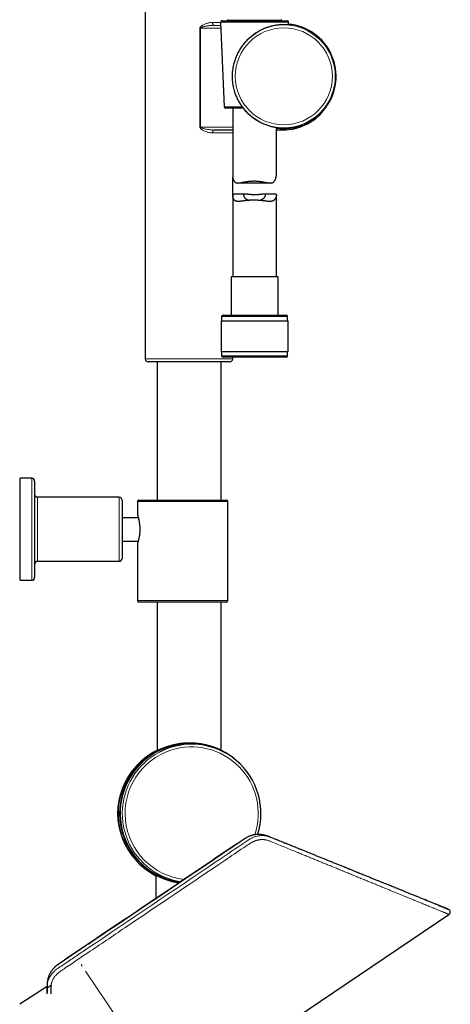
# Model space of a CAD drawing. Header units: millimetres. Extents: x 8 to 2427, y 12 to 2587.
# Tile 142 of 154: x 1622 to 1770, y 1342 to 1680. Entities that reach past the tile are written whole.
import ezdxf

# ---------------------------------------------------------------- set-up
doc = ezdxf.new("R2010")
doc.units = ezdxf.units.MM

msp = doc.modelspace()

# ---------------------------------------------------------------- linework, layer by layer
at = {"color": 7, "linetype": 'Continuous', "lineweight": 30}
for p, q in [((1665.33, 1683.65), (1665.33, 1563.65)), ((1691.65, 1679.7), (1702.43, 1679.7)), ((1693.72, 1679.7), (1693.72, 1679.86)), ((1702.43, 1679.7), (1713.91, 1679.7)), ((1711.92, 1679.7), (1711.92, 1679.86)), ((1688.91, 1678.13), (1691.2, 1678.12)), ((1691.15, 1679.18), (1692.41, 1650.18)), ((1714.37, 1678.29), (1714.41, 1679.18)), ((1714.37, 1678.4), (1714.4, 1678.4)), ((1698.88, 1649.7), (1692.91, 1649.7)), ((1695.28, 1649.7), (1695.28, 1626.61)), ((1695.28, 1642.2), (1688.91, 1642.2)), ((1710.28, 1626.87), (1710.28, 1643.09)), ((1712.47, 1642.2), (1710.28, 1642.2)), ((1695.33, 1620.01), (1695.33, 1626.05)), ((1697.04, 1624.02), (1708.2, 1624.02)), ((1695.28, 1619.73), (1695.28, 1591.82)), ((1699.69, 1620.18), (1695.63, 1620.18)), ((1710.06, 1620.18), (1706, 1620.18)), ((1710.28, 1591.82), (1710.28, 1619.91)), ((1694.73, 1591.82), (1694.73, 1578.7)), ((1710.83, 1591.82), (1694.73, 1591.82)), ((1710.83, 1578.7), (1710.83, 1591.82)), ((1691.48, 1578.2), (1691.48, 1576.7)), ((1691.98, 1578.7), (1713.58, 1578.7)), ((1714.08, 1576.7), (1714.08, 1578.2)), ((1691.31, 1576.7), (1691.31, 1566.2)), ((1691.31, 1576.7), (1714.26, 1576.7)), ((1714.26, 1566.2), (1714.26, 1576.7)), ((1691.31, 1566.2), (1714.26, 1566.2)), ((1691.48, 1566.2), (1691.48, 1564.7)), ((1714.08, 1564.7), (1714.08, 1566.2)), ((1694.33, 1562.65), (1666.33, 1562.65)), ((1669.45, 1562.65), (1669.45, 1515.21)), ((1691.35, 1515.21), (1691.35, 1562.65)), ((1702.44, 1564.2), (1691.98, 1564.2)), ((1695.33, 1563.65), (1695.33, 1564.2)), ((1713.58, 1564.2), (1702.44, 1564.2)), ((1626.4, 1522.71), (1622.4, 1522.71)), ((1622.4, 1487.71), (1622.4, 1522.71)), ((1627.4, 1521.71), (1627.4, 1488.71)), ((1656.4, 1516.21), (1628.4, 1516.21)), ((1657.4, 1515.21), (1657.4, 1495.21)), ((1662.6, 1514.71), (1662.6, 1510.26)), ((1663.1, 1515.21), (1678.1, 1515.21)), ((1678.1, 1515.21), (1693.1, 1515.21)), ((1693.6, 1480.71), (1693.6, 1514.71)), ((1657.4, 1509.26), (1662.9, 1509.26)), ((1662.93, 1509.15), (1657.4, 1509.15)), ((1657.4, 1501.15), (1662.9, 1501.15)), ((1662.6, 1500.16), (1662.6, 1480.71)), ((1628.4, 1494.21), (1656.4, 1494.21)), ((1622.4, 1487.71), (1626.4, 1487.71)), ((1678.1, 1480.21), (1663.1, 1480.21)), ((1669.45, 1480.21), (1669.45, 1429.2)), ((1693.1, 1480.21), (1678.1, 1480.21)), ((1691.35, 1429.36), (1691.35, 1480.21)), ((1680.67, 1431.85), (1680.61, 1431.85)), ((1692.67, 1428.51), (1692.28, 1428.72)), ((1704.58, 1400.45), (1704.51, 1400.46)), ((1668.66, 1386.6), (1668.66, 1386.6)), ((1668.9, 1386.49), (1668.9, 1378.7)), ((1676.53, 1384.27), (1676.7, 1383.74)), ((1668.9, 1378.7), (1669.04, 1378.57)), ((1668.9, 1378.7), (1669.23, 1378.7)), ((1622.5, 1273.93), (1769.42, 1373.03)), ((1769.42, 1373.03), (1769.42, 1373.03)), ((1632.2, 1351.79), (1632.14, 1351.61)), ((1631.64, 1348.27), (1622.29, 1342.19)), ((1622.29, 1342.19), (1622.29, 1342.19))]:
    msp.add_line(p, q, dxfattribs=at)
at = {"color": 252, "linetype": 'Continuous', "lineweight": 0}
for p, q in [((1711.92, 1679.86), (1693.72, 1679.86)), ((1684.05, 1643.2), (1684.05, 1677.13)), ((1684.29, 1677.13), (1684.05, 1677.13)), ((1691.24, 1677.12), (1684.29, 1677.13)), ((1684.29, 1677.13), (1684.29, 1643.2)), ((1688.38, 1679.13), (1691.16, 1679.12)), ((1714.41, 1679.18), (1691.15, 1679.18)), ((1692.41, 1650.18), (1698.51, 1650.18)), ((1684.05, 1643.2), (1684.29, 1643.2)), ((1684.29, 1643.2), (1695.28, 1643.2)), ((1712.47, 1642.2), (1712.47, 1642.67)), ((1695.28, 1641.2), (1688.38, 1641.2)), ((1714.08, 1578.2), (1691.48, 1578.2)), ((1691.48, 1564.7), (1702.42, 1564.7)), ((1702.42, 1564.7), (1714.08, 1564.7)), ((1665.33, 1563.65), (1695.33, 1563.65)), ((1626.4, 1487.71), (1626.4, 1522.71)), ((1628.4, 1516.21), (1628.4, 1494.21)), ((1656.4, 1494.21), (1656.4, 1516.21)), ((1678.1, 1514.71), (1662.6, 1514.71)), ((1693.6, 1514.71), (1678.1, 1514.71)), ((1662.6, 1480.71), (1678.1, 1480.71)), ((1678.1, 1480.71), (1693.6, 1480.71)), ((1704.58, 1400.45), (1704.61, 1400.45)), ((1643.7, 1355.24), (1643.3, 1355.83)), ((1632.13, 1351.56), (1632.13, 1351.57)), ((1656.18, 1336.73), (1644.83, 1353.56))]:
    msp.add_line(p, q, dxfattribs=at)
at = {"color": 252, "linetype": 'Continuous', "lineweight": 0, "flags": 128}
for points in [[(1688.91, 1678.13), (1688.84, 1678.14), (1688.76, 1678.17), (1688.69, 1678.22), (1688.62, 1678.28), (1688.56, 1678.37), (1688.51, 1678.47), (1688.46, 1678.59), (1688.43, 1678.71), (1688.4, 1678.84), (1688.38, 1678.98), (1688.38, 1679.13)], [(1688.38, 1641.2), (1688.38, 1641.35), (1688.4, 1641.49), (1688.43, 1641.62), (1688.46, 1641.74), (1688.51, 1641.86), (1688.56, 1641.96), (1688.62, 1642.05), (1688.69, 1642.11), (1688.76, 1642.16), (1688.84, 1642.19), (1688.91, 1642.2)]]:
    msp.add_lwpolyline(points, dxfattribs=at)
at = {"color": 252, "linetype": 'Continuous', "lineweight": 0}
for radius in [17.64, 16.64]:
    msp.add_circle((1712.8, 1660.62), radius, dxfattribs=at)
at = {"color": 7, "linetype": 'Continuous', "lineweight": 30}
for centre, radius, start, end in [((1691.65, 1679.2), 0.5, 90, 182.4813), ((1693.52, 1679.86), 0.2, 0, 90), ((1712.12, 1679.86), 0.2, 90, 180), ((1713.91, 1679.2), 0.5, 357.5187, 90), ((1712.8, 1660.62), 17.95, 261.9391, 84.9495), ((1692.91, 1650.2), 0.5, 182.4813, 270), ((1712.47, 1660.17), 17.96, 270, 325.883), ((1691.98, 1578.2), 0.5, 90, 180), ((1713.58, 1578.2), 0.5, 0, 90), ((1691.98, 1564.7), 0.5, 180, 270), ((1713.58, 1564.7), 0.5, 270, 0), ((1666.33, 1563.65), 1, 180, 270), ((1694.33, 1563.65), 1, 270, 0), ((1626.4, 1521.71), 1, 0, 90), ((1628.4, 1517.21), 1, 180, 270), ((1656.4, 1515.21), 1, 0, 90), ((1663.1, 1514.71), 0.5, 90, 180), ((1693.1, 1514.71), 0.5, 0, 90), ((1628.4, 1493.21), 1, 90, 180), ((1656.4, 1495.21), 1, 270, 0), ((1626.4, 1488.71), 1, 270, 0), ((1663.1, 1480.71), 0.5, 180, 270), ((1693.1, 1480.71), 0.5, 270, 0), ((1680.15, 1407.7), 24.15, 116.2798, 242.2556), ((1680.67, 1407.7), 24.15, 42.7533, 180.0089), ((1680.7, 1407.7), 24, 61.1451, 260.1782), ((1681.2, 1407.7), 23.76, 342.267, 117.7272), ((1679.61, 1407.7), 23.76, 136.3692, 223.6308), ((1680.67, 1407.7), 24.15, 179.9963, 260.4279), ((1681.2, 1407.69), 23.75, 241.2893, 260.9171), ((1768.86, 1373.86), 1, 303.8359, 67.9148)]:
    msp.add_arc(centre, radius, start, end, dxfattribs=at)
at = {"color": 252, "linetype": 'Continuous', "lineweight": 0}
for centre, radius, start, end in [((1712.8, 1660.62), 17.95, 261.9391, 84.9495), ((1681.23, 1407.7), 22.82, 108.1656, 263.4272), ((1681.22, 1407.7), 22.82, 341.2667, 108.1541), ((1681.21, 1407.7), 23.76, 117.738, 241.286)]:
    msp.add_arc(centre, radius, start, end, dxfattribs=at)
for points, knots in [([(1684.05, 1677.13), (1684.05, 1677.16), (1684.05, 1677.23), (1684.09, 1677.35), (1684.14, 1677.46), (1684.23, 1677.59), (1684.36, 1677.72), (1684.52, 1677.86), (1684.76, 1678.04), (1685.09, 1678.24), (1685.52, 1678.45), (1685.96, 1678.63), (1686.41, 1678.79), (1686.88, 1678.92), (1687.36, 1679.03), (1687.83, 1679.1), (1688.17, 1679.12), (1688.35, 1679.13), (1688.38, 1679.13)], [0, 0, 0, 0, 0.0196569, 0.0393396, 0.0639574, 0.088631, 0.1281532, 0.1678865, 0.2075895, 0.3000524, 0.3928621, 0.485881, 0.5786302, 0.6794238, 0.7804995, 0.8814829, 0.9821501, 1, 1, 1, 1]), ([(1684.29, 1677.13), (1684.3, 1677.14), (1684.3, 1677.18), (1684.34, 1677.24), (1684.4, 1677.3), (1684.49, 1677.35), (1684.6, 1677.41), (1684.76, 1677.48), (1685.04, 1677.58), (1685.43, 1677.69), (1685.88, 1677.79), (1686.34, 1677.88), (1686.83, 1677.96), (1687.42, 1678.04), (1687.99, 1678.09), (1688.52, 1678.12), (1688.78, 1678.12), (1688.91, 1678.13)], [0, 0, 0, 0, 0.0099366, 0.0230512, 0.041215, 0.0600432, 0.0873849, 0.1149235, 0.1706168, 0.2665451, 0.3627852, 0.4595873, 0.5565014, 0.6654592, 0.8323603, 0.9161246, 1, 1, 1, 1]), ([(1714.4, 1678.4), (1714.5, 1678.39), (1714.71, 1678.36), (1714.99, 1678.32), (1715.24, 1678.29), (1715.48, 1678.24), (1715.69, 1678.2), (1715.84, 1678.17), (1715.94, 1678.15), (1715.97, 1678.13), (1715.94, 1678.13), (1715.84, 1678.14), (1715.69, 1678.16), (1715.47, 1678.18), (1715.2, 1678.22), (1714.96, 1678.24), (1714.79, 1678.26), (1714.74, 1678.26)], [0, 0, 0, 0, 0.052896, 0.112056, 0.17126, 0.230418, 0.307899, 0.385378, 0.458808, 0.532237, 0.603167, 0.68001, 0.756855, 0.82966, 0.902466, 0.972753, 1, 1, 1, 1]), ([(1688.38, 1641.2), (1688.2, 1641.21), (1687.86, 1641.22), (1687.33, 1641.3), (1686.8, 1641.43), (1686.25, 1641.6), (1685.69, 1641.81), (1685.21, 1642.04), (1684.81, 1642.26), (1684.56, 1642.44), (1684.38, 1642.59), (1684.26, 1642.71), (1684.16, 1642.85), (1684.08, 1643), (1684.05, 1643.13), (1684.05, 1643.2), (1684.05, 1643.2)], [0, 0, 0, 0, 0.112502, 0.22545, 0.338539, 0.451233, 0.571257, 0.69123, 0.763217, 0.835113, 0.866453, 0.897767, 0.930152, 0.962393, 0.995078, 1, 1, 1, 1]), ([(1688.91, 1642.2), (1688.73, 1642.21), (1688.36, 1642.21), (1687.79, 1642.26), (1687.23, 1642.32), (1686.65, 1642.4), (1686.06, 1642.51), (1685.54, 1642.62), (1685.12, 1642.73), (1684.81, 1642.83), (1684.57, 1642.93), (1684.42, 1643.02), (1684.34, 1643.08), (1684.31, 1643.15), (1684.3, 1643.18), (1684.3, 1643.2), (1684.29, 1643.2)], [0, 0, 0, 0, 0.118085, 0.236485, 0.355653, 0.475024, 0.600765, 0.726771, 0.79876, 0.870947, 0.928336, 0.952845, 0.977989, 0.989246, 0.997306, 1, 1, 1, 1]), ([(1714.9, 1642.99), (1714.94, 1642.99), (1715.1, 1643.01), (1715.33, 1643.03), (1715.58, 1643.06), (1715.76, 1643.09), (1715.89, 1643.1), (1715.96, 1643.1), (1715.96, 1643.1), (1715.9, 1643.08), (1715.79, 1643.05), (1715.61, 1643.01), (1715.37, 1642.97), (1715.07, 1642.92), (1714.72, 1642.87), (1714.46, 1642.84), (1714.33, 1642.83)], [0, 0, 0, 0, 0.023888, 0.101559, 0.175101, 0.248641, 0.319638, 0.398427, 0.477215, 0.551896, 0.626578, 0.698709, 0.777371, 0.856035, 0.930524, 1, 1, 1, 1]), ([(1631.67, 1347.81), (1631.67, 1347.99), (1631.67, 1348.36), (1631.71, 1348.91), (1631.79, 1349.48), (1631.94, 1350.05), (1632.13, 1350.62), (1632.38, 1351.19), (1632.67, 1351.73), (1633.01, 1352.26), (1633.4, 1352.76), (1633.82, 1353.24), (1634.25, 1353.66), (1634.7, 1354.04), (1635.15, 1354.37), (1635.61, 1354.69), (1636.24, 1355.11), (1637.02, 1355.63), (1638.27, 1356.48), (1639.81, 1357.52), (1642.31, 1359.2), (1658.92, 1370.41), (1677.74, 1383.08), (1695.79, 1395.29), (1699.31, 1397.64), (1700.19, 1398.25), (1700.73, 1398.61), (1701.28, 1398.96), (1701.86, 1399.26), (1702.46, 1399.52), (1703.07, 1399.74), (1703.7, 1399.9), (1704.32, 1400.02), (1704.96, 1400.08), (1705.58, 1400.09), (1706.17, 1400.05), (1706.73, 1399.96), (1707.24, 1399.83), (1707.73, 1399.66), (1708.22, 1399.48), (1709.36, 1399.02), (1711.19, 1398.28), (1713.63, 1397.3), (1716.03, 1396.33), (1718.35, 1395.39), (1720.64, 1394.46), (1722.9, 1393.55), (1725.13, 1392.65), (1727.32, 1391.76), (1729.47, 1390.89), (1731.36, 1390.13), (1733.01, 1389.46), (1734.42, 1388.89), (1735.82, 1388.33), (1737.19, 1387.77), (1738.55, 1387.22), (1739.87, 1386.68), (1741.16, 1386.16), (1742.41, 1385.66), (1743.64, 1385.16), (1744.85, 1384.67), (1746.03, 1384.19), (1747.2, 1383.72), (1748.34, 1383.25), (1749.47, 1382.8), (1750.56, 1382.36), (1751.62, 1381.93), (1752.65, 1381.51), (1753.68, 1381.09), (1754.69, 1380.68), (1755.69, 1380.28), (1756.66, 1379.89), (1757.59, 1379.51), (1758.5, 1379.14), (1759.41, 1378.77), (1760.32, 1378.4), (1761.21, 1378.04), (1762.07, 1377.69), (1762.88, 1377.37), (1763.64, 1377.06), (1764.36, 1376.76), (1765.03, 1376.49), (1765.54, 1376.28), (1765.81, 1376.17), (1765.9, 1376.14)], [0, 0, 0, 0, 0.0032071, 0.0064146, 0.0096152, 0.0129834, 0.0163641, 0.0197453, 0.0231143, 0.026478, 0.0298531, 0.0332285, 0.0365925, 0.0395108, 0.0424341, 0.0453624, 0.0482874, 0.0541919, 0.0600966, 0.0719067, 0.0832867, 0.1073371, 0.3856184, 0.4383874, 0.4484861, 0.4518581, 0.4552302, 0.4585984, 0.4620432, 0.4655002, 0.4689569, 0.4724015, 0.4758493, 0.47931, 0.4827701, 0.4862172, 0.4892254, 0.4922397, 0.4952652, 0.4982957, 0.5013175, 0.5166727, 0.532844, 0.5479526, 0.5630647, 0.5781767, 0.5932851, 0.6084669, 0.6236487, 0.6386911, 0.6537335, 0.6641229, 0.674513, 0.6849025, 0.6953167, 0.7057317, 0.7161459, 0.7262111, 0.736277, 0.7463422, 0.7564327, 0.7665239, 0.7766144, 0.7867579, 0.7969022, 0.8070456, 0.8170616, 0.8270783, 0.8370942, 0.8476129, 0.8581326, 0.8686513, 0.8792058, 0.8897613, 0.9003157, 0.9121233, 0.9239338, 0.9357443, 0.9475517, 0.9593602, 0.9711719, 0.9829835, 0.9947918, 1, 1, 1, 1]), ([(1704.61, 1400.45), (1704.48, 1400.46), (1704.16, 1400.48), (1703.63, 1400.47), (1703.02, 1400.4), (1702.41, 1400.29), (1701.81, 1400.13), (1701.22, 1399.93), (1700.63, 1399.68), (1700.06, 1399.38), (1699.51, 1399.05), (1695.78, 1396.57), (1678.89, 1385.07), (1660.56, 1372.78), (1644.85, 1362.19), (1641.79, 1360.12), (1639.5, 1358.58), (1637.78, 1357.41), (1636.63, 1356.64), (1636.05, 1356.26), (1635.48, 1355.87), (1634.93, 1355.46), (1634.41, 1355.02), (1633.93, 1354.56), (1633.48, 1354.06), (1633.09, 1353.53), (1632.74, 1352.98), (1632.45, 1352.4), (1632.24, 1351.93), (1632.15, 1351.64), (1632.13, 1351.56)], [0, 0, 0, 0, 0.0046, 0.011804, 0.018999, 0.026218, 0.033439, 0.040636, 0.04792, 0.055226, 0.062544, 0.069845, 0.206981, 0.755525, 0.818118, 0.849414, 0.88071, 0.912007, 0.919839, 0.927675, 0.935502, 0.943322, 0.950947, 0.9586, 0.966253, 0.973877, 0.981511, 0.989175, 0.996837, 1, 1, 1, 1]), ([(1769.42, 1373.03), (1769.42, 1373.03), (1769.42, 1373.03), (1769.38, 1373.05), (1769.3, 1373.08), (1769.19, 1373.12), (1769.03, 1373.19), (1768.84, 1373.27), (1768.61, 1373.36), (1768.34, 1373.47), (1768.04, 1373.6), (1767.69, 1373.74), (1767.3, 1373.9), (1766.87, 1374.08), (1766.39, 1374.27), (1765.86, 1374.49), (1765.29, 1374.73), (1764.68, 1374.98), (1764.04, 1375.24), (1763.37, 1375.51), (1762.68, 1375.8), (1761.96, 1376.09), (1761.23, 1376.39), (1760.47, 1376.7), (1759.7, 1377.02), (1758.91, 1377.34), (1758.08, 1377.68), (1757.22, 1378.04), (1756.3, 1378.41), (1755.35, 1378.8), (1754.33, 1379.22), (1753.28, 1379.65), (1752.17, 1380.11), (1751.03, 1380.57), (1749.87, 1381.05), (1748.68, 1381.54), (1747.45, 1382.04), (1746.18, 1382.56), (1744.86, 1383.1), (1743.51, 1383.66), (1742.11, 1384.23), (1740.68, 1384.82), (1739.22, 1385.41), (1737.73, 1386.02), (1736.23, 1386.64), (1734.7, 1387.27), (1733.17, 1387.89), (1731.62, 1388.53), (1730.06, 1389.17), (1728.56, 1389.78), (1727.13, 1390.37), (1725.77, 1390.92), (1724.4, 1391.49), (1723.01, 1392.05), (1721.6, 1392.63), (1720.19, 1393.21), (1718.76, 1393.79), (1717.12, 1394.46), (1715.27, 1395.22), (1713.19, 1396.07), (1711.1, 1396.93), (1709.46, 1397.6), (1708.42, 1398.02), (1707.98, 1398.21), (1707.64, 1398.34), (1707.3, 1398.46), (1706.95, 1398.55), (1706.59, 1398.63), (1706.23, 1398.68), (1705.86, 1398.72), (1705.47, 1398.73), (1705.07, 1398.72), (1704.68, 1398.68), (1704.31, 1398.63), (1703.96, 1398.56), (1703.6, 1398.47), (1703.24, 1398.37), (1702.87, 1398.24), (1702.5, 1398.09), (1702.16, 1397.92), (1701.83, 1397.75), (1701.5, 1397.55), (1700.93, 1397.19), (1700.11, 1396.64), (1697.26, 1394.71), (1683.34, 1385.33), (1665.52, 1373.31), (1647.47, 1361.13), (1640.52, 1356.44), (1637.52, 1354.42), (1636.75, 1353.9), (1636.15, 1353.48), (1635.76, 1353.19), (1635.42, 1352.92), (1635.14, 1352.66), (1634.87, 1352.38), (1634.61, 1352.09), (1634.36, 1351.79), (1634.14, 1351.48), (1633.93, 1351.16), (1633.74, 1350.84), (1633.57, 1350.5), (1633.42, 1350.16), (1633.29, 1349.81), (1633.17, 1349.45), (1633.08, 1349.09), (1633.04, 1348.84), (1633.02, 1348.72)], [0, 0, 0, 0, 0.0051146, 0.0140807, 0.0230508, 0.0321377, 0.0412287, 0.0503518, 0.059479, 0.0685921, 0.0777092, 0.0869279, 0.0961506, 0.1056424, 0.1151386, 0.1249292, 0.1347245, 0.1446481, 0.1541628, 0.1635613, 0.1729638, 0.1820577, 0.1911551, 0.1999204, 0.2086887, 0.2173411, 0.2259964, 0.2348695, 0.2437455, 0.2530442, 0.2623463, 0.2720227, 0.2817028, 0.2915282, 0.3011366, 0.3108437, 0.3205541, 0.3304838, 0.340417, 0.3505581, 0.3607027, 0.370962, 0.3812248, 0.3914848, 0.4017482, 0.411898, 0.4220509, 0.432048, 0.4420479, 0.451975, 0.4603876, 0.4688019, 0.4772198, 0.4856394, 0.4940634, 0.5024889, 0.510918, 0.5193486, 0.5312575, 0.5431705, 0.5550875, 0.5670086, 0.5707633, 0.5726067, 0.5744498, 0.5763007, 0.5781512, 0.5799713, 0.5817914, 0.5836386, 0.5854858, 0.5874647, 0.5894515, 0.5911542, 0.5928569, 0.5945794, 0.5963019, 0.5982064, 0.6001175, 0.601854, 0.6035906, 0.6053445, 0.607099, 0.6131039, 0.6191097, 0.6551439, 0.8472809, 0.9190366, 0.9590508, 0.9642574, 0.969464, 0.9719769, 0.9744914, 0.9762785, 0.9780656, 0.9798748, 0.981684, 0.9835134, 0.9853487, 0.9871365, 0.9889243, 0.9907354, 0.9925466, 0.9943795, 0.9962191, 0.9981058, 1, 1, 1, 1]), ([(1676.18, 1384.28), (1676.15, 1384.29), (1676.1, 1384.3), (1676.07, 1384.32), (1676.07, 1384.32), (1676.11, 1384.32), (1676.14, 1384.32), (1676.18, 1384.32), (1676.19, 1384.31)], [0, 0, 0, 0, 0.185761, 0.411275, 0.637811, 0.789855, 0.942211, 1, 1, 1, 1]), ([(1631.67, 1347.81), (1631.66, 1347.8), (1631.64, 1347.79), (1631.64, 1347.79), (1631.65, 1347.79)], [0, 0, 0, 0, 0.644898, 1, 1, 1, 1])]:
    msp.add_open_spline(points, degree=3, knots=knots, dxfattribs=at)
at = {"color": 7, "linetype": 'Continuous', "lineweight": 30}
for points, knots in [([(1714.74, 1678.26), (1714.65, 1678.27), (1714.43, 1678.29), (1714.03, 1678.32), (1713.52, 1678.34), (1712.99, 1678.35), (1712.45, 1678.34), (1711.93, 1678.32), (1711.44, 1678.28), (1710.93, 1678.23), (1710.41, 1678.17), (1709.87, 1678.08), (1709.31, 1677.98), (1708.74, 1677.85), (1708.16, 1677.7), (1707.57, 1677.53), (1706.98, 1677.33), (1706.38, 1677.11), (1705.78, 1676.86), (1705.19, 1676.59), (1704.62, 1676.3), (1704.06, 1676), (1703.5, 1675.67), (1702.96, 1675.32), (1702.42, 1674.95), (1701.84, 1674.51), (1701.23, 1674), (1700.59, 1673.42), (1699.97, 1672.8), (1699.38, 1672.16), (1698.83, 1671.48), (1698.31, 1670.78), (1697.83, 1670.06), (1697.38, 1669.31), (1696.97, 1668.54), (1696.59, 1667.74), (1696.26, 1666.93), (1695.98, 1666.14), (1695.74, 1665.37), (1695.56, 1664.65), (1695.4, 1663.9), (1695.27, 1663.15), (1695.18, 1662.39), (1695.12, 1661.62), (1695.09, 1660.84), (1695.1, 1660.03), (1695.15, 1659.18), (1695.24, 1658.3), (1695.38, 1657.42), (1695.56, 1656.55), (1695.79, 1655.69), (1696.04, 1654.92), (1696.29, 1654.22), (1696.54, 1653.61), (1696.82, 1653.01), (1697.11, 1652.42), (1697.43, 1651.83), (1697.78, 1651.26), (1698.14, 1650.7), (1698.56, 1650.1), (1699.05, 1649.48), (1699.6, 1648.83), (1700.18, 1648.21), (1700.8, 1647.61), (1701.45, 1647.04), (1702.08, 1646.54), (1702.69, 1646.1), (1703.26, 1645.72), (1703.85, 1645.35), (1704.45, 1645.02), (1705.07, 1644.7), (1705.69, 1644.41), (1706.31, 1644.16), (1706.92, 1643.92), (1707.54, 1643.72), (1708.16, 1643.53), (1708.77, 1643.38), (1709.36, 1643.25), (1709.91, 1643.15), (1710.43, 1643.07), (1710.93, 1643), (1711.42, 1642.95), (1711.9, 1642.92), (1712.36, 1642.9), (1712.8, 1642.89), (1713.22, 1642.89), (1713.62, 1642.9), (1713.99, 1642.91), (1714.33, 1642.94), (1714.64, 1642.96), (1714.82, 1642.98), (1714.9, 1642.99)], [0, 0, 0, 0, 0.009127, 0.023117, 0.036367, 0.049616, 0.062407, 0.073027, 0.082878, 0.092737, 0.102588, 0.112576, 0.122573, 0.132561, 0.142565, 0.152576, 0.16258, 0.172733, 0.182895, 0.193049, 0.202807, 0.212572, 0.22233, 0.232202, 0.242079, 0.251952, 0.265065, 0.278281, 0.291498, 0.30483, 0.318163, 0.331547, 0.344903, 0.358341, 0.37178, 0.385311, 0.398843, 0.41242, 0.423859, 0.435365, 0.446871, 0.458504, 0.470137, 0.481905, 0.493673, 0.505518, 0.518872, 0.532329, 0.545786, 0.559363, 0.572941, 0.586575, 0.596686, 0.606836, 0.616986, 0.627204, 0.637423, 0.647711, 0.658, 0.668328, 0.68123, 0.694217, 0.707204, 0.720299, 0.733394, 0.746552, 0.757011, 0.767477, 0.777935, 0.788534, 0.799142, 0.80974, 0.820153, 0.830574, 0.840986, 0.851569, 0.862162, 0.872745, 0.882282, 0.891826, 0.901364, 0.911024, 0.920692, 0.930353, 0.940326, 0.950306, 0.960279, 0.97038, 0.980487, 0.990588, 1, 1, 1, 1]), ([(1715.79, 1678.15), (1715.79, 1678.15), (1715.8, 1678.15), (1715.79, 1678.15), (1715.77, 1678.15), (1715.73, 1678.15), (1715.67, 1678.16), (1715.6, 1678.17), (1715.51, 1678.18), (1715.4, 1678.19), (1715.28, 1678.21), (1715.14, 1678.22), (1714.98, 1678.24), (1714.84, 1678.26), (1714.75, 1678.26), (1714.72, 1678.27)], [0, 0, 0, 0, 0.013566, 0.069428, 0.135964, 0.212533, 0.297319, 0.380047, 0.468386, 0.561553, 0.658226, 0.757397, 0.858304, 0.960368, 1, 1, 1, 1]), ([(1714.33, 1642.83), (1714.32, 1642.83), (1714.18, 1642.81), (1713.89, 1642.79), (1713.44, 1642.76), (1712.98, 1642.75), (1712.48, 1642.74), (1711.95, 1642.75), (1711.38, 1642.79), (1710.83, 1642.83), (1710.45, 1642.88), (1710.28, 1642.91)], [0, 0, 0, 0, 0.009611, 0.147419, 0.270699, 0.395005, 0.519309, 0.644928, 0.770545, 0.896909, 1, 1, 1, 1]), ([(1714.88, 1642.98), (1714.94, 1642.99), (1715.06, 1643), (1715.21, 1643.02), (1715.35, 1643.03), (1715.47, 1643.05), (1715.57, 1643.06), (1715.66, 1643.07), (1715.72, 1643.08), (1715.76, 1643.08), (1715.79, 1643.09), (1715.8, 1643.09), (1715.8, 1643.09), (1715.8, 1643.09)], [0, 0, 0, 0, 0.110846, 0.223028, 0.334194, 0.443906, 0.551509, 0.656009, 0.744192, 0.827396, 0.91493, 0.982728, 1, 1, 1, 1]), ([(1695.28, 1626.61), (1695.28, 1626.6), (1695.28, 1626.5), (1695.29, 1626.27), (1695.34, 1625.9), (1695.43, 1625.5), (1695.55, 1625.11), (1695.68, 1624.82), (1695.82, 1624.59), (1695.96, 1624.42), (1696.11, 1624.27), (1696.29, 1624.16), (1696.49, 1624.08), (1696.71, 1624.03), (1696.95, 1624.01), (1697.22, 1624.02), (1697.51, 1624.04), (1697.83, 1624.09), (1698.17, 1624.15), (1698.51, 1624.22), (1698.88, 1624.29), (1699.27, 1624.37), (1699.68, 1624.44), (1700.1, 1624.51), (1700.53, 1624.58), (1700.95, 1624.63), (1701.35, 1624.67), (1701.75, 1624.69), (1702.14, 1624.71), (1702.41, 1624.71), (1702.54, 1624.71)], [0, 0, 0, 0, 0.002602, 0.048954, 0.095553, 0.158245, 0.205664, 0.253287, 0.284467, 0.315813, 0.347402, 0.379315, 0.410554, 0.442086, 0.473873, 0.505871, 0.541878, 0.577539, 0.613358, 0.648428, 0.683615, 0.721084, 0.758446, 0.795947, 0.833197, 0.870599, 0.902781, 0.935073, 0.967478, 1, 1, 1, 1]), ([(1702.54, 1624.71), (1702.74, 1624.71), (1703.14, 1624.71), (1703.74, 1624.67), (1704.34, 1624.61), (1704.93, 1624.53), (1705.49, 1624.43), (1706.04, 1624.33), (1706.57, 1624.23), (1707.03, 1624.15), (1707.43, 1624.08), (1707.77, 1624.04), (1708.1, 1624.01), (1708.38, 1624.02), (1708.62, 1624.04), (1708.83, 1624.09), (1709.02, 1624.16), (1709.21, 1624.27), (1709.39, 1624.42), (1709.57, 1624.62), (1709.74, 1624.88), (1709.9, 1625.19), (1710.03, 1625.53), (1710.12, 1625.85), (1710.2, 1626.17), (1710.25, 1626.47), (1710.28, 1626.71), (1710.28, 1626.83), (1710.28, 1626.87)], [0, 0, 0, 0, 0.0462616, 0.0932733, 0.1406598, 0.1887937, 0.2351901, 0.2818787, 0.3290009, 0.3767209, 0.4113568, 0.4461465, 0.4811267, 0.516349, 0.5425265, 0.5688601, 0.5953815, 0.6221195, 0.6547656, 0.6877438, 0.7276302, 0.7715307, 0.8140393, 0.856651, 0.8972763, 0.9380223, 0.978491, 1, 1, 1, 1]), ([(1702.54, 1618.13), (1702.34, 1618.13), (1701.93, 1618.13), (1701.32, 1618.1), (1700.71, 1618.06), (1700.13, 1618), (1699.56, 1617.93), (1699.02, 1617.86), (1698.49, 1617.79), (1698.04, 1617.74), (1697.64, 1617.7), (1697.3, 1617.69), (1696.97, 1617.7), (1696.69, 1617.73), (1696.45, 1617.79), (1696.24, 1617.87), (1696.06, 1617.99), (1695.88, 1618.15), (1695.71, 1618.36), (1695.56, 1618.61), (1695.45, 1618.86), (1695.38, 1619.1), (1695.32, 1619.31), (1695.29, 1619.51), (1695.28, 1619.7), (1695.28, 1619.86), (1695.31, 1619.99), (1695.37, 1620.09), (1695.45, 1620.15), (1695.53, 1620.18), (1695.6, 1620.18), (1695.63, 1620.18)], [0, 0, 0, 0, 0.042452, 0.085552, 0.128978, 0.173062, 0.215653, 0.258525, 0.301828, 0.34573, 0.379264, 0.412971, 0.446887, 0.481055, 0.50954, 0.538234, 0.567165, 0.596329, 0.634372, 0.672688, 0.70802, 0.743451, 0.770601, 0.800602, 0.830711, 0.860995, 0.891539, 0.921682, 0.952107, 0.982806, 1, 1, 1, 1]), ([(1704.29, 1618.06), (1704.36, 1618.07), (1704.57, 1618.11), (1704.84, 1618.19), (1705.1, 1618.29), (1705.31, 1618.39), (1705.51, 1618.49), (1705.7, 1618.62), (1705.89, 1618.77), (1706.07, 1618.95), (1706.22, 1619.13), (1706.33, 1619.3), (1706.42, 1619.46), (1706.48, 1619.61), (1706.52, 1619.74), (1706.53, 1619.86), (1706.53, 1619.95), (1706.5, 1620.02), (1706.46, 1620.08), (1706.39, 1620.12), (1706.31, 1620.15), (1706.21, 1620.17), (1706.09, 1620.18), (1705.96, 1620.18), (1705.8, 1620.18), (1705.63, 1620.16), (1705.43, 1620.15), (1705.22, 1620.12), (1704.99, 1620.1), (1704.74, 1620.07), (1704.47, 1620.05), (1704.18, 1620.02), (1703.89, 1620), (1703.58, 1619.99), (1703.27, 1619.98), (1702.95, 1619.97), (1702.64, 1619.98), (1702.33, 1619.98), (1702.02, 1620), (1701.72, 1620.01), (1701.43, 1620.04), (1701.14, 1620.06), (1700.87, 1620.09), (1700.61, 1620.11), (1700.36, 1620.14), (1700.13, 1620.16), (1699.91, 1620.18), (1699.72, 1620.18), (1699.55, 1620.18), (1699.4, 1620.17), (1699.28, 1620.14), (1699.18, 1620.09), (1699.11, 1620.04), (1699.06, 1619.97), (1699.04, 1619.88), (1699.03, 1619.77), (1699.04, 1619.64), (1699.08, 1619.49), (1699.15, 1619.32), (1699.24, 1619.15), (1699.36, 1618.98), (1699.5, 1618.82), (1699.67, 1618.65), (1699.88, 1618.5), (1700.11, 1618.37), (1700.39, 1618.24), (1700.68, 1618.14), (1700.9, 1618.09), (1700.99, 1618.07)], [0, 0, 0, 0, 0.011231, 0.032677, 0.046416, 0.060246, 0.074165, 0.088166, 0.106104, 0.124179, 0.142641, 0.161225, 0.176628, 0.192205, 0.207878, 0.223773, 0.236525, 0.249365, 0.262301, 0.275334, 0.288081, 0.300916, 0.31384, 0.326847, 0.340081, 0.353395, 0.36679, 0.380264, 0.394785, 0.409414, 0.424141, 0.438981, 0.453919, 0.468964, 0.484179, 0.499628, 0.514232, 0.52894, 0.543808, 0.558893, 0.573481, 0.588169, 0.602957, 0.617983, 0.632902, 0.647928, 0.663121, 0.678551, 0.69309, 0.707746, 0.722597, 0.737721, 0.750881, 0.764141, 0.777507, 0.790971, 0.807536, 0.824234, 0.841279, 0.858425, 0.875551, 0.892777, 0.910343, 0.928045, 0.945748, 0.963632, 0.985417, 1, 1, 1, 1]), ([(1710.06, 1620.18), (1710.08, 1620.18), (1710.14, 1620.18), (1710.2, 1620.15), (1710.25, 1620.1), (1710.28, 1620.01), (1710.28, 1619.89), (1710.27, 1619.75), (1710.23, 1619.56), (1710.18, 1619.33), (1710.09, 1619.08), (1709.97, 1618.83), (1709.84, 1618.58), (1709.67, 1618.35), (1709.49, 1618.16), (1709.29, 1618), (1709.07, 1617.87), (1708.83, 1617.78), (1708.56, 1617.73), (1708.27, 1617.7), (1707.96, 1617.69), (1707.64, 1617.7), (1707.25, 1617.73), (1706.79, 1617.78), (1706.25, 1617.85), (1705.68, 1617.92), (1705.14, 1617.98), (1704.63, 1618.03), (1704.15, 1618.07), (1703.65, 1618.11), (1703.1, 1618.13), (1702.73, 1618.13), (1702.54, 1618.13)], [0, 0, 0, 0, 0.018815, 0.047263, 0.075926, 0.104061, 0.132427, 0.161028, 0.189823, 0.225881, 0.261469, 0.297158, 0.331697, 0.366355, 0.400561, 0.430774, 0.461228, 0.49197, 0.522984, 0.553106, 0.583414, 0.613886, 0.644497, 0.6876, 0.731325, 0.775356, 0.820013, 0.852929, 0.885981, 0.922886, 0.959995, 1, 1, 1, 1]), ([(1662.6, 1510.26), (1662.6, 1510.26), (1662.6, 1510.26), (1662.61, 1510.24), (1662.63, 1510.19), (1662.65, 1510.1), (1662.69, 1509.99), (1662.74, 1509.84), (1662.79, 1509.66), (1662.85, 1509.45), (1662.91, 1509.22), (1662.98, 1508.95), (1663.05, 1508.66), (1663.12, 1508.34), (1663.19, 1507.99), (1663.25, 1507.62), (1663.31, 1507.24), (1663.36, 1506.84), (1663.4, 1506.43), (1663.43, 1506), (1663.45, 1505.57), (1663.45, 1505.16), (1663.44, 1504.75), (1663.43, 1504.34), (1663.4, 1503.94), (1663.36, 1503.55), (1663.31, 1503.18), (1663.26, 1502.81), (1663.2, 1502.46), (1663.13, 1502.13), (1663.06, 1501.81), (1662.99, 1501.51), (1662.92, 1501.24), (1662.86, 1500.99), (1662.79, 1500.77), (1662.74, 1500.57), (1662.69, 1500.42), (1662.65, 1500.3), (1662.62, 1500.22), (1662.61, 1500.17), (1662.61, 1500.16), (1662.6, 1500.16)], [0, 0, 0, 0, 0.001816, 0.028325, 0.054835, 0.079883, 0.104931, 0.130672, 0.156414, 0.182121, 0.207829, 0.234223, 0.260616, 0.287411, 0.314205, 0.34178, 0.369355, 0.396032, 0.422709, 0.450242, 0.477775, 0.503158, 0.528541, 0.554689, 0.580838, 0.605822, 0.630806, 0.656459, 0.682113, 0.708151, 0.734189, 0.76093, 0.78767, 0.81462, 0.841569, 0.869335, 0.8971, 0.922454, 0.947808, 0.973904, 1, 1, 1, 1]), ([(1680.61, 1431.85), (1680.57, 1431.85), (1680.32, 1431.85), (1679.93, 1431.84), (1679.43, 1431.82), (1679.01, 1431.8), (1678.58, 1431.77), (1678.16, 1431.73), (1677.74, 1431.68), (1677.32, 1431.63), (1676.91, 1431.57), (1676.5, 1431.5), (1676.1, 1431.43), (1675.58, 1431.33), (1674.94, 1431.19), (1674.2, 1431), (1673.57, 1430.82), (1673.03, 1430.65), (1672.58, 1430.5), (1672.15, 1430.35), (1671.75, 1430.2), (1671.37, 1430.05), (1671.04, 1429.91), (1670.76, 1429.8), (1670.52, 1429.69), (1670.3, 1429.6), (1670.1, 1429.5), (1669.92, 1429.42), (1669.75, 1429.34), (1669.61, 1429.28), (1669.46, 1429.21), (1669.34, 1429.15), (1669.24, 1429.11), (1669.2, 1429.09), (1669.2, 1429.1), (1669.26, 1429.14), (1669.34, 1429.19), (1669.43, 1429.23), (1669.45, 1429.25)], [0, 0, 0, 0, 0.005674, 0.036602, 0.057568, 0.078572, 0.099708, 0.120843, 0.142126, 0.163408, 0.18482, 0.206268, 0.22758, 0.248925, 0.291846, 0.335027, 0.378467, 0.409334, 0.440289, 0.471383, 0.502566, 0.533879, 0.565286, 0.589455, 0.613669, 0.638018, 0.662415, 0.68699, 0.711618, 0.736391, 0.761223, 0.798184, 0.834582, 0.871184, 0.906726, 0.942459, 0.98337, 1, 1, 1, 1]), ([(1660.68, 1421.7), (1660.75, 1421.79), (1660.87, 1421.97), (1661.07, 1422.23), (1661.27, 1422.49), (1661.47, 1422.74), (1661.66, 1422.98), (1661.86, 1423.21), (1662.05, 1423.43), (1662.25, 1423.66), (1662.41, 1423.84), (1662.54, 1423.97), (1662.65, 1424.09), (1662.75, 1424.19), (1662.83, 1424.27), (1662.87, 1424.31), (1662.87, 1424.29), (1662.82, 1424.24), (1662.75, 1424.16), (1662.67, 1424.07), (1662.6, 1423.98), (1662.51, 1423.89), (1662.41, 1423.77), (1662.28, 1423.63), (1662.14, 1423.46), (1661.99, 1423.28), (1661.84, 1423.09), (1661.67, 1422.89), (1661.51, 1422.68), (1661.34, 1422.47), (1661.17, 1422.23), (1660.98, 1421.98), (1660.79, 1421.72), (1660.59, 1421.44), (1660.42, 1421.18), (1660.26, 1420.94), (1660.11, 1420.72), (1659.97, 1420.5), (1659.84, 1420.29), (1659.72, 1420.09), (1659.6, 1419.9), (1659.49, 1419.72), (1659.4, 1419.57), (1659.33, 1419.44), (1659.27, 1419.34), (1659.21, 1419.25), (1659.17, 1419.18), (1659.15, 1419.14), (1659.13, 1419.11), (1659.12, 1419.1), (1659.12, 1419.1), (1659.13, 1419.15), (1659.19, 1419.26), (1659.27, 1419.42), (1659.38, 1419.63), (1659.53, 1419.89), (1659.68, 1420.16), (1659.84, 1420.42), (1659.99, 1420.67), (1660.18, 1420.96), (1660.41, 1421.31), (1660.59, 1421.57), (1660.68, 1421.7)], [0, 0, 0, 0, 0.017838, 0.035678, 0.054021, 0.072364, 0.090436, 0.108507, 0.127195, 0.145879, 0.169452, 0.181536, 0.193617, 0.213014, 0.232394, 0.251893, 0.271389, 0.288931, 0.306484, 0.317818, 0.329154, 0.340813, 0.352474, 0.367425, 0.382379, 0.397755, 0.413133, 0.428447, 0.443762, 0.459398, 0.475034, 0.492974, 0.510913, 0.529394, 0.547873, 0.562706, 0.577537, 0.592776, 0.608013, 0.622869, 0.637723, 0.653168, 0.668611, 0.681313, 0.694013, 0.707201, 0.720388, 0.731481, 0.742573, 0.75403, 0.765487, 0.786704, 0.807926, 0.829354, 0.85079, 0.873675, 0.896571, 0.913604, 0.930682, 0.947724, 0.973858, 1, 1, 1, 1]), ([(1704.22, 1400.47), (1704.19, 1400.47), (1704.06, 1400.48), (1703.81, 1400.47), (1703.47, 1400.45), (1703.14, 1400.42), (1702.8, 1400.37), (1702.46, 1400.31), (1702.12, 1400.24), (1701.79, 1400.14), (1701.46, 1400.04), (1701.15, 1399.93), (1700.85, 1399.81), (1700.54, 1399.67), (1700.22, 1399.51), (1699.9, 1399.34), (1699.57, 1399.14), (1699.22, 1398.92), (1698.86, 1398.68), (1680.28, 1386.14), (1659.51, 1372.17), (1638.65, 1358.07), (1635.99, 1356.28), (1635.52, 1355.96), (1635.2, 1355.73), (1634.91, 1355.51), (1634.62, 1355.27), (1634.35, 1355.02), (1634.08, 1354.76), (1633.84, 1354.5), (1633.6, 1354.23), (1633.38, 1353.96), (1633.18, 1353.68), (1632.99, 1353.39), (1632.81, 1353.1), (1632.64, 1352.8), (1632.49, 1352.49), (1632.35, 1352.19), (1632.26, 1351.96), (1632.22, 1351.83), (1632.21, 1351.82)], [0, 0, 0, 0, 0.000949, 0.004873, 0.008792, 0.012741, 0.016718, 0.020716, 0.024731, 0.028756, 0.032786, 0.036413, 0.040221, 0.044083, 0.048088, 0.052266, 0.056654, 0.061301, 0.066216, 0.071583, 0.828171, 0.922744, 0.933084, 0.937988, 0.94222, 0.946315, 0.950648, 0.954913, 0.959114, 0.963257, 0.967349, 0.971396, 0.9754, 0.979339, 0.98335, 0.987349, 0.991337, 0.995314, 0.99928, 1, 1, 1, 1]), ([(1704.6, 1400.45), (1704.55, 1400.46), (1704.44, 1400.47), (1704.32, 1400.47), (1704.25, 1400.47)], [0, 0, 0, 0, 0.359592, 1, 1, 1, 1]), ([(1769.03, 1374.87), (1769.03, 1374.87), (1769.03, 1374.87), (1769, 1374.88), (1768.96, 1374.9), (1768.89, 1374.93), (1768.82, 1374.96), (1768.73, 1374.99), (1768.64, 1375.03), (1768.54, 1375.07), (1768.44, 1375.11), (1768.33, 1375.16), (1768.22, 1375.2), (1768.12, 1375.24), (1768.03, 1375.28), (1767.94, 1375.31), (1767.84, 1375.35), (1767.74, 1375.39), (1767.58, 1375.46), (1767.36, 1375.55), (1767.07, 1375.67), (1766.75, 1375.8), (1766.42, 1375.93), (1766.06, 1376.08), (1765.66, 1376.24), (1765.23, 1376.41), (1764.78, 1376.6), (1764.29, 1376.8), (1763.77, 1377.01), (1763.2, 1377.24), (1762.6, 1377.48), (1761.97, 1377.74), (1761.33, 1378), (1760.68, 1378.26), (1760.04, 1378.52), (1759.4, 1378.78), (1758.77, 1379.03), (1758.16, 1379.28), (1757.56, 1379.53), (1756.96, 1379.77), (1756.37, 1380.01), (1755.78, 1380.25), (1755.21, 1380.48), (1754.64, 1380.71), (1754.05, 1380.95), (1753.43, 1381.2), (1752.77, 1381.47), (1752.08, 1381.75), (1751.35, 1382.04), (1750.6, 1382.35), (1749.84, 1382.66), (1749.05, 1382.98), (1748.22, 1383.31), (1747.35, 1383.66), (1746.45, 1384.03), (1745.5, 1384.42), (1744.47, 1384.83), (1743.36, 1385.28), (1742.16, 1385.77), (1740.9, 1386.28), (1739.59, 1386.81), (1738.35, 1387.31), (1737.2, 1387.78), (1736.15, 1388.2), (1735.07, 1388.64), (1733.96, 1389.09), (1732.81, 1389.56), (1731.63, 1390.04), (1730.4, 1390.53), (1729.13, 1391.05), (1727.84, 1391.57), (1726.58, 1392.08), (1725.35, 1392.58), (1724.14, 1393.07), (1722.94, 1393.55), (1721.77, 1394.03), (1720.64, 1394.49), (1719.54, 1394.93), (1718.48, 1395.36), (1717.46, 1395.78), (1716.5, 1396.16), (1715.61, 1396.52), (1714.79, 1396.86), (1714, 1397.17), (1713.25, 1397.48), (1712.53, 1397.77), (1711.83, 1398.05), (1711.14, 1398.33), (1710.47, 1398.6), (1709.85, 1398.85), (1709.28, 1399.08), (1708.75, 1399.3), (1708.34, 1399.47), (1708.02, 1399.59), (1707.8, 1399.68), (1707.63, 1399.75), (1707.49, 1399.81), (1707.35, 1399.86), (1707.21, 1399.91), (1707.06, 1399.96), (1706.92, 1400.01), (1706.77, 1400.06), (1706.54, 1400.12), (1706.27, 1400.2), (1705.95, 1400.27), (1705.63, 1400.33), (1705.32, 1400.38), (1705.06, 1400.41), (1704.85, 1400.43), (1704.72, 1400.45), (1704.63, 1400.45), (1704.61, 1400.45)], [0, 0, 0, 0, 0.0081646, 0.0196055, 0.0305957, 0.0411341, 0.0512195, 0.0608509, 0.0695149, 0.0777731, 0.0856246, 0.0930682, 0.1001031, 0.1056526, 0.110917, 0.1159218, 0.1209206, 0.1259774, 0.1310926, 0.143381, 0.1559963, 0.1677503, 0.1797782, 0.192082, 0.2046637, 0.2175258, 0.2304333, 0.2436154, 0.2570741, 0.2707044, 0.2851193, 0.2991625, 0.3128315, 0.3261239, 0.339037, 0.3515685, 0.3630321, 0.3741522, 0.3849268, 0.3953539, 0.4054315, 0.4151578, 0.4245311, 0.4335853, 0.4428702, 0.4525745, 0.4625156, 0.4728652, 0.4836252, 0.4947975, 0.5055081, 0.5165756, 0.5280016, 0.5397879, 0.5519362, 0.5644481, 0.5773253, 0.5919142, 0.6069491, 0.6224322, 0.6383652, 0.6547501, 0.6667311, 0.6789441, 0.6913894, 0.7040676, 0.716979, 0.7301236, 0.7434118, 0.7576937, 0.771557, 0.7849992, 0.7980178, 0.8106105, 0.8231701, 0.835271, 0.8469112, 0.8580891, 0.868803, 0.8790516, 0.8888337, 0.8973899, 0.9055526, 0.9133211, 0.9206949, 0.9276735, 0.9342568, 0.9412572, 0.9477463, 0.9537237, 0.9591903, 0.9642221, 0.9688668, 0.9710443, 0.9731448, 0.9749643, 0.9758933, 0.9770427, 0.9784043, 0.9795673, 0.9807892, 0.9820295, 0.9834612, 0.9864745, 0.9889934, 0.9914222, 0.994415, 0.9966417, 0.9979211, 0.9994467, 1, 1, 1, 1]), ([(1668.66, 1386.6), (1668.66, 1386.59), (1668.67, 1386.58), (1668.71, 1386.56), (1668.76, 1386.52), (1668.83, 1386.48), (1668.88, 1386.45), (1668.9, 1386.44)], [0, 0, 0, 0, 0.209352, 0.420182, 0.631013, 0.843493, 1, 1, 1, 1]), ([(1676.66, 1383.87), (1676.52, 1383.9), (1676.25, 1383.94), (1675.84, 1384.02), (1675.43, 1384.11), (1675.03, 1384.2), (1674.63, 1384.3), (1674.24, 1384.4), (1673.86, 1384.5), (1673.48, 1384.61), (1673.12, 1384.73), (1672.77, 1384.84), (1672.38, 1384.98), (1671.96, 1385.13), (1671.51, 1385.3), (1671.1, 1385.47), (1670.71, 1385.63), (1670.34, 1385.79), (1670.04, 1385.93), (1669.79, 1386.05), (1669.58, 1386.15), (1669.39, 1386.24), (1669.22, 1386.33), (1669.07, 1386.4), (1668.95, 1386.47), (1668.84, 1386.52), (1668.75, 1386.56), (1668.68, 1386.59), (1668.66, 1386.6), (1668.66, 1386.6)], [0, 0, 0, 0, 0.0292188, 0.0598742, 0.0905773, 0.1219918, 0.1534552, 0.18509, 0.2167251, 0.2485481, 0.2803713, 0.3123592, 0.3443931, 0.3903178, 0.4363766, 0.4826498, 0.5290626, 0.5756816, 0.6224512, 0.6574989, 0.6926154, 0.7279416, 0.7633435, 0.7990215, 0.8347832, 0.8707727, 0.9068537, 0.9533239, 1, 1, 1, 1]), ([(1676.13, 1384.32), (1676.14, 1384.32), (1676.14, 1384.32), (1676.15, 1384.32), (1676.18, 1384.31), (1676.2, 1384.31), (1676.21, 1384.31)], [0, 0, 0, 0, 0.191457, 0.468948, 0.810098, 1, 1, 1, 1]), ([(1676.56, 1384.18), (1676.53, 1384.19), (1676.44, 1384.21), (1676.32, 1384.24), (1676.22, 1384.27), (1676.18, 1384.28), (1676.18, 1384.28)], [0, 0, 0, 0, 0.123138, 0.524226, 0.926961, 1, 1, 1, 1]), ([(1676.19, 1384.31), (1676.22, 1384.31), (1676.28, 1384.3), (1676.44, 1384.28), (1676.68, 1384.24), (1676.98, 1384.2), (1677.21, 1384.17), (1677.32, 1384.15)], [0, 0, 0, 0, 0.144341, 0.337989, 0.574403, 0.812302, 1, 1, 1, 1]), ([(1765.9, 1376.14), (1766.01, 1376.1), (1766.31, 1375.97), (1766.76, 1375.79), (1767.24, 1375.6), (1767.68, 1375.42), (1768.08, 1375.25), (1768.43, 1375.11), (1768.72, 1374.99), (1768.93, 1374.91), (1769.07, 1374.85), (1769.16, 1374.81), (1769.22, 1374.79), (1769.26, 1374.78), (1769.25, 1374.78), (1769.25, 1374.78)], [0, 0, 0, 0, 0.048883, 0.13636, 0.223835, 0.311286, 0.406963, 0.502675, 0.598387, 0.694064, 0.76186, 0.829662, 0.897459, 0.96548, 1, 1, 1, 1]), ([(1632.12, 1351.56), (1632.12, 1351.54), (1632.09, 1351.45), (1632.04, 1351.28), (1631.97, 1351.04), (1631.91, 1350.79), (1631.85, 1350.52), (1631.8, 1350.28), (1631.76, 1350.07), (1631.74, 1349.9), (1631.71, 1349.72), (1631.69, 1349.54), (1631.68, 1349.4), (1631.67, 1349.29), (1631.67, 1349.22), (1631.66, 1349.13), (1631.65, 1349), (1631.65, 1348.83), (1631.64, 1348.65), (1631.64, 1348.45), (1631.64, 1348.22), (1631.64, 1347.99), (1631.64, 1347.85), (1631.64, 1347.79)], [0, 0, 0, 0, 0.019654, 0.076062, 0.136975, 0.207189, 0.280701, 0.350553, 0.396402, 0.442342, 0.488613, 0.535306, 0.576989, 0.60144, 0.616546, 0.632134, 0.668243, 0.720108, 0.763472, 0.814038, 0.880768, 0.956186, 1, 1, 1, 1]), ([(1631.67, 1347.81), (1631.67, 1347.81), (1631.68, 1347.82), (1631.73, 1347.85), (1631.81, 1347.9), (1631.95, 1348), (1632.13, 1348.12), (1632.32, 1348.25), (1632.54, 1348.4), (1632.77, 1348.55), (1632.94, 1348.66), (1633.02, 1348.72)], [0, 0, 0, 0, 0.062882, 0.125201, 0.249407, 0.374377, 0.499981, 0.625296, 0.750125, 0.874761, 1, 1, 1, 1]), ([(1633.02, 1348.72), (1633, 1348.56), (1632.96, 1348.26), (1632.94, 1347.78), (1632.95, 1347.29), (1632.95, 1346.78), (1632.95, 1346.28), (1632.95, 1345.96), (1632.95, 1345.81)], [0, 0, 0, 0, 0.162838, 0.300711, 0.488992, 0.668982, 0.836576, 1, 1, 1, 1]), ([(1631.64, 1347.79), (1631.64, 1347.31), (1631.64, 1346.8), (1631.64, 1346.29), (1631.64, 1346.26)], [0, 0, 0, 0, 0.944435, 1, 1, 1, 1]), ([(1631.67, 1345.84), (1631.67, 1345.85), (1631.67, 1346.5), (1631.67, 1347.16), (1631.67, 1347.81)], [0, 0, 0, 0, 0.014092, 1, 1, 1, 1])]:
    msp.add_open_spline(points, degree=3, knots=knots, dxfattribs=at)

doc.saveas('drawing.dxf')
